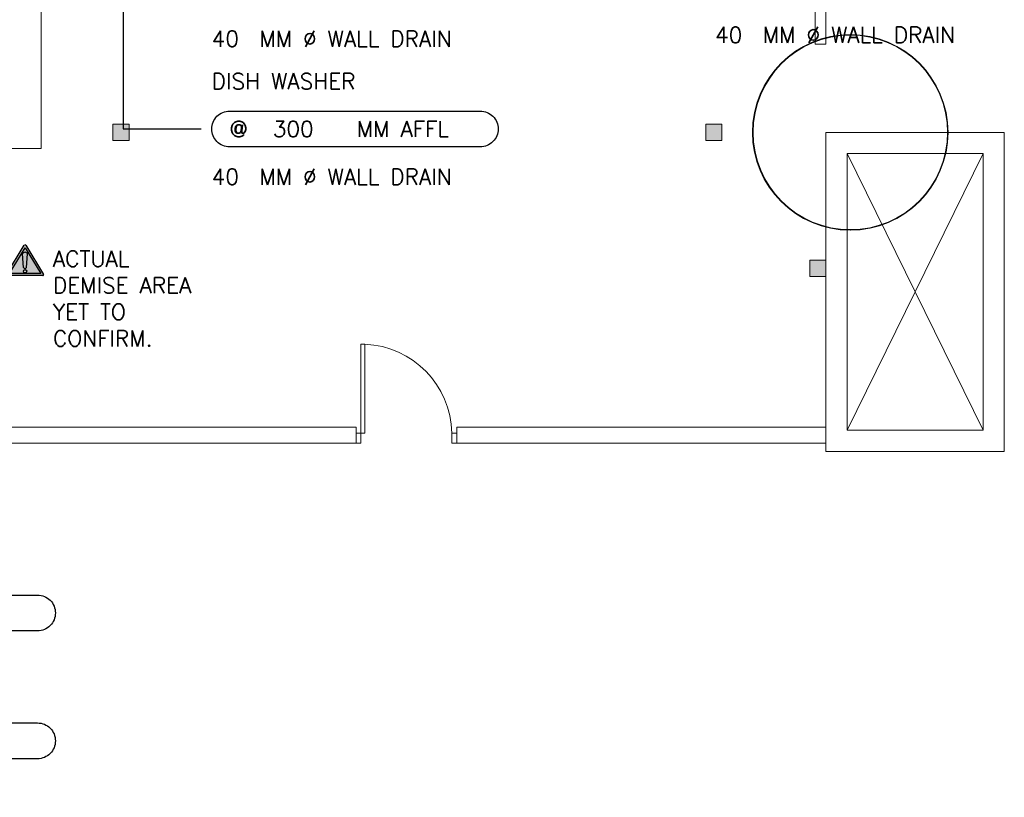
# Model space of a CAD drawing. Header units: millimetres. Extents: x -750 to 57307, y -2234 to 18901.
# Tile 32 of 102: x 13565 to 22845, y 2908 to 10233. Entities that reach past the tile are written whole.
import ezdxf
from ezdxf.enums import TextEntityAlignment as Align

# ---------------------------------------------------------------- set-up
doc = ezdxf.new("R2010")
doc.units = ezdxf.units.MM
doc.header["$MEASUREMENT"] = 0
for name, color, linetype in [('ACMV-MEPF_General Text', 7, 'Continuous'), ('LINE', 7, 'Continuous'), ('PLUMBING-DW-TR-LVL-TAG', 7, 'Continuous'), ('Warning Symbol', 7, 'Continuous')]:
    doc.layers.add(name, color=color, linetype=linetype)
doc.layers.add('GREY SCALE', color=9, linetype='Continuous', lineweight=0, true_color=0x808080)
doc.layers.add('GREYSCALE', color=9, linetype='Continuous', lineweight=0, true_color=0x808080)
doc.styles.add('Oswald Light', font='txt')
doc.styles.add('ROMANS-100', font='romans.shx')
doc.styles.get("Standard").update_dxf_attribs({"font": 'arial.ttf'})
doc.dimstyles.new('MDS-50', dxfattribs={"dimtxt": 100, "dimasz": 100, "dimexe": 50, "dimexo": 50, "dimgap": 25, "dimtad": 1, "dimdec": 0, "dimtxsty": 'Oswald Light', "dimcen": 0, "dimdle": 1.5875, "dimazin": 0, "dimtfac": 1, "dimtdec": 0, "dimtix": 1, "dimtmove": 0, "dimatfit": 0, "dimfxl": 1, "dimfrac": 2, "dimtolj": 1, "dimarcsym": 0})

# ---------------------------------------------------------------- blocks, each defined once
blk = doc.blocks.new('FLOOR PLAN')
at = {"layer": 'GREYSCALE', "ltscale": 0.25}
h = blk.add_hatch(color=256, dxfattribs=at)
h.dxf.hatch_style = 1
h.paths.add_polyline_path([(14595.5, 9247.9), (14595.5, 9095.5), (14443.1, 9095.5), (14443.1, 9247.9)])
h = blk.add_hatch(color=256, dxfattribs=at)
h.dxf.hatch_style = 1
h.paths.add_polyline_path([(20031.9, 9095.5), (20184.3, 9095.5), (20184.3, 9247.9), (20031.9, 9247.9)])
h = blk.add_hatch(color=256, dxfattribs=at)
h.dxf.hatch_style = 1
h.paths.add_polyline_path([(21163.6, 7814.2), (21163.6, 7966.6), (21011.2, 7966.6), (21011.2, 7814.2)])
for p, q in [((13767.6, 12178.1), (13767.8, 9019.3)), ((21062, 10002.1), (21062, 12069.1)), ((21163.6, 12069.1), (21163.6, 10002.1)), ((21163.6, 10002.1), (21062, 10002.1)), ((14595.5, 9247.9), (14443.1, 9247.9)), ((14443.1, 9247.9), (14443.1, 9095.5)), ((14595.5, 9095.5), (14595.5, 9247.9)), ((20031.9, 9095.5), (20031.9, 9247.9)), ((20031.9, 9247.9), (20184.3, 9247.9)), ((20184.3, 9247.9), (20184.3, 9095.5)), ((14443.1, 9095.5), (14595.5, 9095.5)), ((20184.3, 9095.5), (20031.9, 9095.5)), ((21163.6, 6165.3), (21163.6, 9171.7)), ((21163.6, 9171.7), (22845.3, 9171.7)), ((21163.6, 6165.3), (21163.6, 9171.7)), ((21163.6, 9171.7), (22845.3, 9171.7)), ((21163.6, 6165.3), (21163.6, 9171.7)), ((21163.6, 9171.7), (22845.3, 9171.7)), ((22845.3, 9171.7), (22845.3, 6165.3)), ((22845.3, 9171.7), (22845.3, 6165.3)), ((22845.3, 9171.7), (22845.3, 6165.3)), ((13767.8, 9019.3), (13005.9, 9019.3)), ((21364, 6365.7), (21364, 8971.3)), ((21364, 8971.3), (22644.8, 8971.3)), ((22644.8, 8971.3), (21364, 6365.7)), ((21364, 8971.3), (22644.8, 6365.7)), ((21364, 6365.7), (21364, 8971.3)), ((21364, 8971.3), (22644.8, 8971.3)), ((22644.8, 8971.3), (21364, 6365.7)), ((21364, 8971.3), (22644.8, 6365.7)), ((21364, 6365.7), (21364, 8971.3)), ((21364, 8971.3), (22644.8, 8971.3)), ((22644.8, 8971.3), (21364, 6365.7)), ((21364, 8971.3), (22644.8, 6365.7)), ((22644.8, 8971.3), (22644.8, 6365.7)), ((22644.8, 8971.3), (22644.8, 6365.7)), ((22644.8, 8971.3), (22644.8, 6365.7)), ((21011.2, 7814.2), (21011.2, 7966.6)), ((21011.2, 7966.6), (21163.6, 7966.6)), ((21163.6, 7966.6), (21163.6, 7814.2)), ((21163.6, 7814.2), (21011.2, 7814.2)), ((21163.6, 6245.4), (21163.6, 6397.8)), ((22644.8, 6365.7), (21364, 6365.7)), ((22644.8, 6365.7), (21364, 6365.7)), ((22644.8, 6365.7), (21364, 6365.7)), ((11787.1, 6245.4), (16735.1, 6245.4)), ((17685.1, 6245.4), (21163.6, 6245.4)), ((22845.3, 6165.3), (21163.6, 6165.3)), ((22845.3, 6165.3), (21163.6, 6165.3)), ((22845.3, 6165.3), (21163.6, 6165.3))]:
    blk.add_line(p, q, dxfattribs=at)
at = {"layer": 'GREYSCALE'}
for p, q in [((16781.6, 7176.1), (16781.6, 6245.4)), ((16818.9, 7176.1), (16781.6, 7176.1)), ((16818.9, 6338.5), (16818.9, 7176.1)), ((16735.1, 6395.4), (11939.5, 6395.4)), ((16735.1, 6245.4), (16735.1, 6395.4)), ((16735.1, 6245.4), (16735.1, 6338.5)), ((16735.1, 6338.5), (16818.9, 6338.5)), ((17638.5, 6338.5), (17685.1, 6338.5)), ((17638.5, 6245.4), (17638.5, 6338.5)), ((17685.1, 6245.4), (17685.1, 6395.4)), ((17685.1, 6395.4), (21163.6, 6395.4)), ((17685.1, 6338.5), (17685.1, 6245.4)), ((21163.6, 6395.4), (21163.6, 6245.4)), ((11939.5, 6245.4), (16735.1, 6245.4)), ((16781.6, 6245.4), (16735.1, 6245.4)), ((17685.1, 6245.4), (17638.5, 6245.4)), ((21163.6, 6245.4), (17685.1, 6245.4))]:
    blk.add_line(p, q, dxfattribs=at)
for centre, radius in [((21392.9, 9171.7), 921.8), ((21394, 9171.7), 920.6)]:
    blk.add_circle(centre, radius, dxfattribs=at)
at = {"layer": 'GREYSCALE', "ltscale": 0.25}
for centre, radius in [((21392.8, 9171.7), 920.5), ((21392.8, 9171.7), 920.5), ((21392.8, 9171.7), 920.5), ((21394, 9171.7), 916.3)]:
    blk.add_circle(centre, radius, dxfattribs=at)
at = {"layer": 'GREYSCALE', "ltscale": 5}
blk.add_arc((16784.3, 6322.4), 854.3, 1.07804, 87.68214, dxfattribs=at)
blk = doc.blocks.new('PLUM-DW-WD-TAG')
at = {"layer": 'PLUMBING-DW-TR-LVL-TAG'}
blk.add_lwpolyline([(112.5, 112.5), (1687.5, 112.5, -0.414214), (1800, 0, -0.414214), (1687.5, -112.5), (112.5, -112.5, -0.414214), (0, 0), (0, 0, -0.414214)], format="xyb", close=True, dxfattribs=at)
at = {"layer": 'PLUMBING-DW-TR-LVL-TAG', "char_height": 100, "attachment_point": 4}
for s, width, insert in [('{\\Fromans|c0;@}', 115.286, (112.5, 0)), ('{\\Fromans|c0;MM AFFL}', 662.905, (912.5, 0)), ('{\\Fromans|c0;MM %%C WALL DRAIN}', 1987.152, (300, -300))]:
    blk.add_mtext_dynamic_manual_height_columns(s, width=width, gutter_width=3324.7, heights=[0], dxfattribs=dict(at, insert=insert))
at = {"layer": 'PLUMBING-DW-TR-LVL-TAG', "style": 'ROMANS-100'}
for tag, p in [('PLUM-DR-EQP', (0, 300)), ('PLUM-DR-PSIZE', (0, -300))]:
    blk.add_attdef(tag, text='', height=100, dxfattribs=at).set_placement(p, align=Align.MIDDLE_LEFT)
blk.add_attdef('PLUM-PIPE-LVL', text='', height=100, dxfattribs=at).set_placement((512.5, 0), align=Align.MIDDLE_CENTER)
blk = doc.blocks.new('A$C759E7B6B')
at = {"layer": 'Warning Symbol', "true_color": 0xed1f24}
h = blk.add_hatch(color=240, dxfattribs=at)
h.dxf.hatch_style = 1
h.paths.add_polyline_path([(9, 381, 0.559648), (-9, 381), (-233, 15, 0.579652), (-224, 0), (224, 0, 0.592995), (233, 16)])
h.paths.add_polyline_path([(0, 348), (197, 25), (-197, 25)], flags=16)
h.paths.add_polyline_path([(0, 294, -0.249038), (32, 273), (21, 121, -0.546529), (0, 92, -0.288902), (-20, 103), (-32, 273, -0.249038)], flags=0)
h.paths.add_polyline_path([(21, 56, -1), (-21, 56, -1)], flags=0)
at = {"layer": 'Warning Symbol', "true_color": 0xf1eb1f}
h = blk.add_hatch(color=2, dxfattribs=at)
h.dxf.hatch_style = 1
h.paths.add_polyline_path([(-197, 25), (197, 25), (0, 348)])
h.paths.add_polyline_path([(-20, 103), (-32, 273, -0.249038), (0, 294, -0.249038), (32, 273), (21, 121, -0.546529), (0, 92, -0.288902)], flags=16)
h.paths.add_polyline_path([(21, 56, -1), (-21, 56, -1)], flags=16)
at = {"layer": 'Warning Symbol', "true_color": 0xed1f24}
h = blk.add_hatch(color=240, dxfattribs=at)
h.dxf.hatch_style = 1
h.paths.add_polyline_path([(32, 273, 0.249038), (0, 294, 0.249038), (-32, 273), (-20, 103, 0.288902), (0, 92, 0.546529), (21, 121)])
h.paths.add_polyline_path([(21, 56, 1), (-21, 56, 1)])
at = {"layer": 'Warning Symbol'}
for p, q in [((-233, 16), (-9, 381)), ((9, 381), (233, 16)), ((-197, 25), (0, 348)), ((-20, 103), (-32, 273)), ((0, 348), (197, 25)), ((20, 103), (32, 273)), ((224, 0), (-224, 0)), ((197, 25), (-197, 25))]:
    blk.add_line(p, q, dxfattribs=at)
blk.add_circle((0, 56), 20.7, dxfattribs=at)
for centre, radius, start, end in [((0, 376), 10.1, 32.6709, 147.3291), ((3, 253), 40.7, 94.6224, 150.5598), ((-3, 253), 40.7, 29.4402, 85.3776), ((-224, 10), 10.1, 147.3291, 270), ((-1, 113), 21.5, 209.1393, 273.5958), ((1, 113), 21.5, 266.4042, 330.8607), ((224, 10), 10.1, 270, 32.6709)]:
    blk.add_arc(centre, radius, start, end, dxfattribs=at)

msp = doc.modelspace()

# ---------------------------------------------------------------- block references
at = {"layer": 'GREY SCALE', "ltscale": 5}
msp.add_blockref('FLOOR PLAN', (0, 0), dxfattribs=at)
at = {"layer": 'PLUMBING-DW-TR-LVL-TAG', "xscale": 1.5, "yscale": 1.5, "zscale": 1.5}
for p, values in [((20119, 10539.5), {'PLUM-PIPE-LVL': '300', 'PLUM-DR-PSIZE': '40', 'PLUM-DR-EQP': 'HAND SINK'}), ((15374.3, 10503.8), {'PLUM-PIPE-LVL': '300', 'PLUM-DR-PSIZE': '40', 'PLUM-DR-EQP': 'PRE RINSE SINK'}), ((15374.3, 9203.8), {'PLUM-PIPE-LVL': '300', 'PLUM-DR-PSIZE': '40', 'PLUM-DR-EQP': 'DISH WASHER'}), ((11201.5, 4644.5), {'PLUM-PIPE-LVL': '250', 'PLUM-DR-PSIZE': '40', 'PLUM-DR-EQP': 'COFFEE MACHINE'}), ((11201.5, 3439.4), {'PLUM-PIPE-LVL': '250', 'PLUM-DR-PSIZE': '40', 'PLUM-DR-EQP': 'COKE CHILLER'})]:
    msp.add_blockref('PLUM-DW-WD-TAG', p, dxfattribs=at).add_auto_attribs(values)
at = {"layer": 'Warning Symbol', "xscale": 0.75, "yscale": 0.75, "zscale": 0.75}
msp.add_blockref('A$C759E7B6B', (13615.2, 7822.1), dxfattribs=at)

# ---------------------------------------------------------------- texts
at = {"layer": 'ACMV-MEPF_General Text', "insert": (13878.4, 7605.9), "char_height": 150, "attachment_point": 4}
msp.add_mtext_dynamic_manual_height_columns('\\pxql;{\\Fromans|c0;\\C1;\\c255;ACTUAL DEMISE AREA YET TO CONFIRM.}', width=1655.963, gutter_width=1, heights=[1205], dxfattribs=at)

# ---------------------------------------------------------------- leaders
at = {"layer": 'LINE'}
msp.add_leader([(14541, 11141.2), (14540.7, 9203.8), (15274.3, 9203.8)], dimstyle='MDS-50', override={"dimasz": 130, "dimtad": 0}, dxfattribs=at)

doc.saveas('drawing.dxf')
